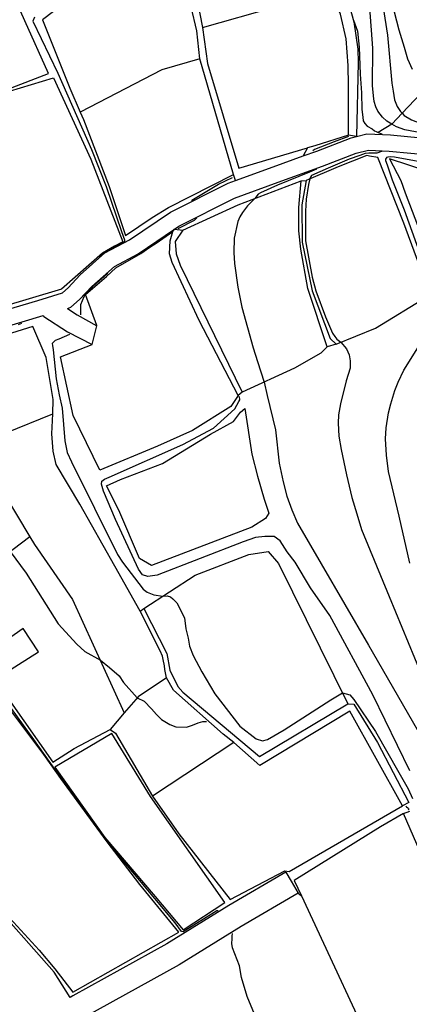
# Model space of a CAD drawing. Header units: metres. Extents: x -53000 to 0, y -90750 to 6.
# Tile 8 of 29: x -52402 to -52354, y -90426 to -90305. Entities that reach past the tile are written whole.
import ezdxf

# ---------------------------------------------------------------- set-up
doc = ezdxf.new("R2010")
doc.units = ezdxf.units.M
for name, color, linetype in [('2101000', 7, 'Continuous'), ('6101110', 7, 'Continuous'), ('6101120', 7, 'Continuous'), ('6110110', 7, 'Continuous'), ('6110120', 7, 'Continuous'), ('6301000', 7, 'Continuous'), ('6302000', 7, 'Continuous'), ('7101000', 7, 'Continuous'), ('7102000', 7, 'Continuous'), ('7521000', 7, 'Continuous')]:
    doc.layers.add(name, color=color, linetype=linetype)
picture_1 = doc.add_image_def('image1.tif', size_in_pixel=(4000, 3000))

msp = doc.modelspace()

# ---------------------------------------------------------------- linework, layer by layer
at = {"layer": '2101000'}
for points in [[(-52404.81, -90340.69, 45.47), (-52399.68, -90339.15, 46.5), (-52396.63, -90338.21, 47.29), (-52395.93, -90337.6, 47.63), (-52394.45, -90336, 47.75), (-52391.42, -90333.32, 48.09), (-52388.39, -90331.71, 48.88), (-52383.37, -90328.32, 49.68), (-52376.31, -90324.76, 50.59), (-52375.38, -90324.42, 50.72), (-52370.76, -90322.73, 51.39), (-52367.09, -90321.41, 51.85), (-52365.42, -90320.81, 52.07), (-52361.18, -90319.17, 52.98), (-52360.55, -90319.02, 53.13), (-52359.26, -90318.7, 53.43), (-52356.36, -90318.82, 54.23), (-52350.89, -90319.33, 54.57), (-52346.94, -90320.1, 55.02), (-52342.76, -90320.7, 56.28), (-52340.44, -90320.61, 56.84), (-52337.29, -90320.01, 57.07), (-52334, -90318.86, 58.55), (-52329.02, -90315.61, 59.89)], [(-52396.04, -90340.13, 47.2), (-52395.62, -90340, 47.29), (-52394.53, -90339.03, 47.63), (-52393.05, -90337.44, 47.75), (-52390.27, -90334.97, 48.09), (-52387.35, -90333.42, 48.88), (-52382.89, -90330.41, 49.59), (-52382.35, -90330.05, 49.68), (-52375.52, -90326.6, 50.59), (-52370.17, -90324.64, 51.39), (-52364.71, -90322.68, 52.07), (-52360.58, -90321.08, 52.98), (-52359.06, -90320.71, 53.43), (-52356.5, -90320.81, 54.23), (-52351.18, -90321.31, 54.57), (-52347.28, -90322.07, 55.02), (-52342.87, -90322.71, 56.28), (-52340.21, -90322.6, 56.84), (-52336.76, -90321.95, 57.07), (-52333.13, -90320.68, 58.55), (-52328.14, -90317.53, 59.89)], [(-52398.95, -90341.12, 46.5), (-52399.06, -90341.06, 46.5), (-52404.22, -90342.6, 45.47), (-52412.62, -90345.19, 45.13), (-52419.72, -90347.76, 44.34), (-52420.9, -90348.18, 44.34), (-52428.81, -90350.94, 43.46), (-52430.2, -90351.42, 43.31), (-52436.54, -90354.44, 42.97), (-52445.21, -90357.91, 42.74)], [(-52398.95, -90341.12, 46.5), (-52396.04, -90343.01, 47.72), (-52392.99, -90344.59, 49.43)], [(-52396.04, -90340.13, 47.2), (-52394.82, -90340.94, 47.72), (-52392.42, -90342.28, 49.43)], [(-52392.99, -90344.59, 49.43), (-52392.42, -90342.28, 49.43)], [(-52369.21, -90409.4, 45.18), (-52376.22, -90413.47, 44.11), (-52383.84, -90418.18, 43.31), (-52395.38, -90424.58, 42.63), (-52395.71, -90424.77, 42.76), (-52397.68, -90421.68, 42.69), (-52406.09, -90412.19, 42.63), (-52415.15, -90402.27, 42.63), (-52421.46, -90395.01, 42.63)], [(-52369.21, -90409.4, 45.18), (-52368.56, -90410.49, 45.18), (-52367.68, -90411.98, 45.18)], [(-52367.68, -90411.98, 45.18), (-52374.69, -90416.05, 44.11), (-52382.32, -90420.77, 43.31), (-52393.92, -90427.2, 42.63), (-52394.09, -90427.4, 42.8), (-52392.25, -90430.65, 42.8), (-52388.62, -90437.34, 42.86), (-52386.41, -90443.55, 42.86), (-52385.33, -90446.58, 42.86), (-52385.04, -90447.16, 42.86), (-52384.59, -90448.19, 42.86), (-52384.14, -90448.11, 43.09), (-52369.45, -90441.27, 43.71), (-52361.98, -90437.8, 44.94), (-52359.08, -90436.45, 45.42), (-52356.63, -90435.11, 45.81), (-52353.24, -90433.24, 46.35), (-52351.65, -90432.36, 46.61), (-52346.34, -90429.79, 48.36)]]:
    msp.add_polyline3d(points, dxfattribs=at)
at = {"layer": '6101110'}
msp.add_polyline3d([(-52366.71, -90324.42, 53.97), (-52367.23, -90327.41, 53.97), (-52367.19, -90332.01, 53.97), (-52365.98, -90337.99, 53.97), (-52363.76, -90343.83, 53.97), (-52363.03, -90344.52, 53.97)], dxfattribs=at)
at = {"layer": '6101120'}
msp.add_polyline3d([(-52363.03, -90344.52, 53.97), (-52364.12, -90344.87, 52.84), (-52366.49, -90337.71, 52.84), (-52367.35, -90332.84, 52.84), (-52367.63, -90330.6, 52.84), (-52367.61, -90327.73, 52.84), (-52367.31, -90324.45, 52.84), (-52366.71, -90324.42, 53.97)], dxfattribs=at)
at = {"layer": '6110110'}
for points in [[(-52384.24, -90292.29, 51.47), (-52381.71, -90297.93, 51.47), (-52380.04, -90302.46, 51.47), (-52379.44, -90305.61, 51.7)], [(-52364.53, -90295.59, 54.2), (-52361.91, -90301.1, 54.2), (-52360.87, -90304.95, 53.97), (-52360.36, -90308.3, 53.86), (-52360.31, -90309.94, 53.86), (-52360.55, -90319.02, 53.13)], [(-52379.44, -90305.61, 51.7), (-52378.83, -90310.07, 51.7), (-52374.99, -90322.89, 51.7), (-52366.54, -90320.42, 51.7)], [(-52381.86, -90330.53, 51.47), (-52382.8, -90331.93, 51.47), (-52382.67, -90333.44, 51.47), (-52382.2, -90334.83, 51.47), (-52374.57, -90350.41, 51.47)], [(-52386.63, -90376.99, 47.83), (-52383.83, -90382.55, 47.83), (-52383.46, -90384.58, 47.83), (-52382.48, -90386.59, 47.83), (-52381.85, -90387.28, 47.83), (-52372.44, -90395.19, 47.83), (-52361.59, -90388.7, 47.95), (-52360.87, -90388.77, 47.95), (-52357.97, -90393.46, 47.95), (-52354.11, -90400.83, 47.95)]]:
    msp.add_polyline3d(points, dxfattribs=at)
at = {"layer": '6110120'}
for points in [[(-52379.77, -90309.49, 49.65), (-52380.13, -90306.04, 49.31), (-52380.84, -90303.1, 49.31), (-52381.1, -90301.27, 49.31), (-52385.15, -90292.44, 49.31), (-52384.24, -90292.29, 51.47)], [(-52360.55, -90319.02, 53.13), (-52361.51, -90318.87, 51.7), (-52361.5, -90312.73, 51.7), (-52361.57, -90310.28, 51.7), (-52361.78, -90307.02, 51.7), (-52362.48, -90303.98, 51.7), (-52365.22, -90298.06, 51.7), (-52365.99, -90296.25, 51.7)], [(-52375.38, -90324.42, 50.72), (-52375.63, -90323.69, 49.65), (-52379.77, -90309.49, 49.65)], [(-52366.54, -90320.42, 51.7), (-52367.09, -90321.41, 51.85)], [(-52383.43, -90331.85, 49.43), (-52383.08, -90330.7, 49.43), (-52382.89, -90330.41, 49.59)], [(-52382.89, -90330.41, 49.59), (-52381.86, -90330.53, 51.47)], [(-52383.17, -90334.48, 49.43), (-52383.49, -90333.45, 49.43), (-52383.43, -90331.85, 49.43)], [(-52374.57, -90350.41, 51.47), (-52375.07, -90350.83, 49.43), (-52379.85, -90341.61, 49.43), (-52383.17, -90334.48, 49.43)], [(-52375.58, -90393.46, 45.18), (-52376.91, -90392.46, 45.9), (-52382.99, -90387.04, 46.24), (-52383.85, -90385.54, 46.24), (-52384.09, -90384.48, 46.24), (-52384.12, -90384.04, 46.36), (-52384.26, -90383.25, 46.36), (-52384.37, -90382.85, 46.36), (-52384.66, -90382.22, 46.36), (-52387.08, -90377.32, 46.36), (-52386.63, -90376.99, 47.83)], [(-52354.11, -90400.83, 47.95), (-52354.88, -90401.25, 45.18), (-52361.35, -90389.63, 45.18), (-52372.39, -90396.28, 45.18), (-52375.58, -90393.46, 45.18)], [(-52353.5, -90432.71, 45.18), (-52350.13, -90431.08, 45.18), (-52345.68, -90428.91, 45.18), (-52347.33, -90424.08, 45.18), (-52348.69, -90420.82, 45.18), (-52347.24, -90419.7, 45.18), (-52350.95, -90410.94, 45.18), (-52354.74, -90402.18, 45.18), (-52353.98, -90401.89, 46.58)]]:
    msp.add_polyline3d(points, dxfattribs=at)
at = {"layer": '6301000'}
for points in [[(-52379.44, -90305.61, 51.7), (-52370.47, -90303.08, 51.7), (-52371.55, -90298.01, 51.7), (-52365.99, -90296.25, 51.7)], [(-52363.03, -90344.52, 53.97), (-52358.19, -90342.58, 54.2), (-52351.77, -90338.64, 55.22), (-52351.59, -90338.12, 55.11), (-52354.71, -90329.66, 55.11), (-52357.92, -90321.61, 54.88), (-52358.94, -90321.44, 54.43), (-52359.25, -90321.35, 54.43), (-52362.78, -90322.73, 54.2), (-52366.71, -90324.42, 53.97)], [(-52381.86, -90330.53, 51.47), (-52375.08, -90327.4, 51.7), (-52367.31, -90324.45, 52.84)], [(-52400.3, -90342.34, 46.7), (-52405.55, -90343.99, 46.47), (-52418.17, -90348.8, 46.47), (-52417.29, -90350.91, 46.47), (-52413.88, -90358.75, 46.24), (-52413.86, -90359.36, 46.01), (-52414.67, -90360.73, 45.98), (-52417.03, -90362.56, 45.9), (-52421.59, -90365.43, 45.67), (-52413.9, -90379.73, 44.99)], [(-52387.08, -90377.32, 46.36), (-52390.2, -90371.79, 46.92), (-52394.52, -90364.19, 46.92), (-52397.42, -90359.3, 46.92), (-52397.78, -90357.68, 46.92), (-52397.95, -90355.54, 46.92), (-52397.82, -90353.08, 46.92), (-52397.77, -90351.34, 46.92), (-52398.65, -90346.16, 46.92), (-52400.3, -90342.34, 46.7)], [(-52375.07, -90350.83, 49.43), (-52375.95, -90352.19, 49.43), (-52380.66, -90355.14, 49.43), (-52384.99, -90357.06, 49.43), (-52392.05, -90360.01, 49.43), (-52395.32, -90353.29, 49.43), (-52396.87, -90346.09, 49.43), (-52392.99, -90344.59, 49.43)], [(-52364.12, -90344.87, 52.84), (-52364.92, -90345.62, 52.84), (-52368.13, -90347.49, 52.72), (-52374.57, -90350.41, 51.47)], [(-52386.63, -90376.99, 47.83), (-52380.36, -90372.92, 48.29), (-52373.77, -90370.35, 48.63), (-52371.37, -90370, 48.63), (-52370.1, -90371.48, 48.63), (-52361.59, -90388.7, 47.95)], [(-52404.98, -90385.74, 45.1), (-52399.57, -90382.31, 45.1), (-52401.46, -90379.46, 45.1), (-52404.42, -90381.51, 45.1), (-52406.48, -90383.07, 45.1), (-52407.18, -90383.45, 44.99), (-52410.43, -90377.61, 44.99), (-52413.9, -90379.73, 44.99)], [(-52404.98, -90385.74, 45.1), (-52397.82, -90395.88, 45.45), (-52395.2, -90394.19, 45.45), (-52390.8, -90391.86, 45.56), (-52390.13, -90392.32, 45.56), (-52385.57, -90400.05, 45.18)], [(-52375.58, -90393.46, 45.18), (-52385.57, -90400.05, 45.18)], [(-52367.68, -90411.98, 45.18), (-52367.28, -90412.32, 45.18), (-52357, -90434.41, 45.18), (-52356.63, -90435.11, 45.81)]]:
    msp.add_polyline3d(points, dxfattribs=at)
at = {"layer": '6302000'}
for points in [[(-52413.86, -90359.36, 46.01), (-52409.02, -90357.75, 46.24), (-52407.35, -90357.04, 46.42), (-52403.68, -90355.48, 46.81), (-52397.82, -90353.08, 46.92)], [(-52407.35, -90357.04, 46.42), (-52400.66, -90368.19, 46.36), (-52400.09, -90369.14, 46.36), (-52395.39, -90375.9, 46.24), (-52389.05, -90389.81, 45.79)], [(-52400.66, -90368.19, 46.36), (-52403.72, -90370.52, 45.9), (-52409.22, -90373.12, 45.71)], [(-52383.85, -90385.54, 46.24), (-52387.36, -90387.84, 46.01), (-52389.05, -90389.81, 45.79), (-52390.8, -90391.86, 45.56)]]:
    msp.add_polyline3d(points, dxfattribs=at)
at = {"layer": '7101000'}
for points in [[(-52356.51, -90301.27, 60), (-52355.34, -90305.93, 60), (-52354.69, -90308.03, 60), (-52354.26, -90309.49, 60), (-52353.71, -90310.76, 60)], [(-52380.78, -90326.84, 50), (-52380.77, -90326.83, 50), (-52377.46, -90324.87, 50), (-52375.77, -90324.04, 50)], [(-52382.44, -90330.32, 50), (-52380.41, -90329.3, 50), (-52380.12, -90329.01, 50)], [(-52353.97, -90396.94, 50), (-52358.53, -90387.6, 50), (-52363.79, -90377.85, 50), (-52366.17, -90374.48, 50), (-52368.08, -90371.32, 50), (-52369.03, -90370.04, 50), (-52369.92, -90368.71, 50), (-52370.65, -90368.17, 50), (-52371.79, -90368.17, 50), (-52372.93, -90368.3, 50), (-52374.44, -90368.8, 50), (-52385.02, -90372.91, 50), (-52386.16, -90373.09, 50), (-52386.8, -90372.86, 50), (-52387.3, -90372.18, 50), (-52390.13, -90366.05, 50), (-52391.59, -90362.58, 50), (-52391.86, -90361.72, 50), (-52391.82, -90361.35, 50), (-52391.5, -90361.13, 50), (-52390.91, -90360.85, 50), (-52381.87, -90356.84, 50), (-52378.09, -90354.84, 50), (-52375.49, -90352.47, 50), (-52374.98, -90351.57, 50), (-52374.85, -90351.35, 50), (-52374.9, -90350.96, 50)]]:
    msp.add_polyline3d(points, dxfattribs=at)
at = {"layer": '7102000'}
for points in [[(-52343.8, -90320.39, 56), (-52346.18, -90319.73, 56), (-52349.1, -90319.24, 56), (-52354.59, -90318.19, 56), (-52355.6, -90317.82, 56), (-52356.2, -90317.49, 56), (-52356.81, -90317.14, 56), (-52357.32, -90316.66, 56), (-52357.89, -90315.91, 56), (-52358.14, -90315.37, 56), (-52358.34, -90314.74, 56), (-52358.45, -90314.02, 56), (-52358.58, -90312.75, 56), (-52358.54, -90308.15, 56), (-52358.88, -90303.2, 56)], [(-52357.27, -90303.17, 58), (-52356.74, -90306.58, 58), (-52356.18, -90312.45, 58), (-52356.03, -90313.43, 58), (-52355.85, -90314.5, 58), (-52355.52, -90315.33, 58), (-52355.14, -90315.95, 58), (-52354.94, -90316.16, 58), (-52354.66, -90316.46, 58), (-52353.77, -90316.96, 58), (-52350.98, -90318.03, 58), (-52349.3, -90318.61, 58), (-52348.12, -90318.84, 58), (-52346.16, -90318.98, 58), (-52344.24, -90319, 58), (-52341.35, -90318.65, 58), (-52338.9, -90318.41, 58), (-52337.44, -90318.35, 58), (-52336.31, -90318.31, 58), (-52335.85, -90318.38, 58), (-52335.57, -90318.51, 58), (-52335.32, -90319.06, 58)], [(-52400.09, -90304.37, 48), (-52400.29, -90304.86, 48), (-52397.2, -90311.25, 48), (-52393.06, -90320.61, 48), (-52391.29, -90325.17, 48), (-52389.38, -90330.67, 48), (-52389.04, -90331.7, 48), (-52389.01, -90331.92, 48), (-52389.14, -90332.03, 48), (-52390.45, -90332.69, 48), (-52391.47, -90333.28, 48), (-52392.02, -90333.74, 48), (-52392.06, -90333.8, 48)], [(-52360.91, -90304.73, 54), (-52360.42, -90306.07, 54), (-52360.19, -90308.06, 54), (-52360.1, -90311.38, 54), (-52359.92, -90313.67, 54), (-52359.86, -90315.69, 54), (-52359.77, -90316.63, 54), (-52359.71, -90317.08, 54), (-52359.5, -90317.41, 54), (-52359.2, -90317.73, 54), (-52358.61, -90318.09, 54), (-52358.33, -90318.31, 54), (-52358.12, -90318.42, 54), (-52357.88, -90318.52, 54), (-52357.43, -90318.69, 54)], [(-52361.52, -90319.02, 52), (-52363.28, -90319.69, 52), (-52365.7, -90320.62, 52), (-52365.9, -90320.76, 52)], [(-52357.47, -90320.87, 54), (-52358.02, -90321.08, 54), (-52359.03, -90321.08, 54), (-52359.48, -90321.11, 54), (-52360.14, -90321.34, 54), (-52361.44, -90321.8, 54), (-52363.99, -90322.91, 54), (-52366.05, -90323.83, 54), (-52366.15, -90323.95, 54), (-52366.25, -90324.22, 54), (-52366.43, -90324.92, 54), (-52366.7, -90326.73, 54), (-52366.79, -90328.18, 54), (-52366.79, -90331.82, 54), (-52365.98, -90336.28, 54), (-52365.51, -90337.96, 54), (-52364.35, -90341.17, 54), (-52363.84, -90342.33, 54), (-52363.46, -90343.19, 54), (-52363.19, -90343.6, 54), (-52362.95, -90343.9, 54), (-52362.45, -90344.29, 54), (-52361.76, -90345.11, 54), (-52361.44, -90345.83, 54), (-52361.32, -90346.57, 54), (-52361.32, -90347.46, 54), (-52361.79, -90349.03, 54), (-52362.51, -90351.85, 54), (-52362.74, -90353.23, 54), (-52362.8, -90354.23, 54), (-52362.71, -90355.82, 54), (-52362.43, -90357.45, 54), (-52361.74, -90360.57, 54), (-52361.11, -90363.36, 54), (-52360.5, -90365.39, 54), (-52359.9, -90367.28, 54), (-52356.5, -90375.52, 54), (-52352.62, -90384.93, 54)], [(-52351.22, -90337.53, 56), (-52354.63, -90328.05, 56), (-52356.1, -90324.4, 56), (-52356.72, -90322.56, 56), (-52356.93, -90322.02, 56), (-52356.91, -90321.79, 56), (-52356.77, -90321.57, 56), (-52356.65, -90321.5, 56), (-52356.37, -90321.48, 56), (-52355.88, -90321.5, 56), (-52350.51, -90322.49, 56)], [(-52365.45, -90323.04, 52), (-52366.3, -90323.42, 52), (-52370.25, -90324.99, 52), (-52372.33, -90325.92, 52), (-52372.62, -90326.1, 52), (-52373.02, -90326.62, 52), (-52373.92, -90327.54, 52), (-52374.55, -90328.37, 52), (-52374.87, -90328.9, 52), (-52375.12, -90329.47, 52), (-52375.55, -90331.52, 52), (-52375.59, -90333.26, 52), (-52375.5, -90334.62, 52), (-52375.1, -90337.52, 52), (-52374.61, -90340, 52), (-52373.23, -90344.98, 52), (-52372.67, -90346.64, 52), (-52371.85, -90349.18, 52), (-52371.51, -90350.83, 52), (-52370.47, -90355.07, 52), (-52370.02, -90359.13, 52), (-52369.54, -90361.43, 52), (-52369.07, -90363.19, 52), (-52368.48, -90364.89, 52), (-52367.79, -90366.51, 52), (-52359.05, -90381.5, 52), (-52350.64, -90396.14, 52)], [(-52391.07, -90335.81, 48), (-52391.15, -90335.9, 48), (-52392.86, -90337.41, 48), (-52393.83, -90338.36, 48), (-52394.03, -90338.71, 48), (-52394.41, -90339.68, 48), (-52394.41, -90340.09, 48), (-52394.42, -90340.91, 48)], [(-52401.69, -90341.98, 46), (-52402.09, -90342.17, 46)], [(-52395.77, -90343.36, 48), (-52397.09, -90343.92, 48), (-52397.54, -90344.1, 48), (-52397.91, -90344.44, 48), (-52397.87, -90344.7, 48), (-52397.8, -90345.22, 48), (-52397.43, -90348.78, 48), (-52397.05, -90350.75, 48), (-52396.68, -90352.38, 48), (-52396.35, -90356.4, 48), (-52396.05, -90357.85, 48), (-52395.53, -90359, 48), (-52389.89, -90370.35, 48), (-52389.26, -90371.32, 48), (-52386.73, -90374.63, 48), (-52386.24, -90375, 48), (-52385.42, -90375.33, 48), (-52384.33, -90375.5, 48), (-52383.79, -90375.44, 48), (-52383.38, -90375.59, 48), (-52383.08, -90375.82, 48), (-52382.6, -90376.3, 48), (-52381.67, -90378.16, 48), (-52381.48, -90379.5, 48), (-52381.22, -90380.65, 48), (-52381.03, -90381.62, 48), (-52380.59, -90382.77, 48), (-52379.54, -90384.78, 48), (-52377.94, -90387.49, 48), (-52374.86, -90391.45, 48), (-52372.86, -90393.03, 48), (-52372.09, -90393.24, 48), (-52371.46, -90393.11, 48), (-52369.43, -90391.92, 48), (-52363.7, -90388.21, 48), (-52362.25, -90387.36, 48), (-52361.36, -90387.61, 48), (-52360.86, -90388.18, 48), (-52358.21, -90392.1, 48), (-52355.34, -90397.15, 48), (-52354.2, -90399.17, 48), (-52353.65, -90400.34, 48)], [(-52353.99, -90371.45, 56), (-52355.31, -90365.68, 56), (-52356.61, -90360.17, 56), (-52356.86, -90358.18, 56), (-52356.97, -90356.14, 56), (-52356.87, -90354.81, 56), (-52356.61, -90352.98, 56), (-52356.33, -90351.87, 56), (-52355.83, -90350.21, 56), (-52355.41, -90349.19, 56), (-52354.73, -90347.71, 56), (-52352.38, -90344.01, 56)], [(-52403.05, -90370, 46), (-52401.11, -90372.65, 46), (-52397.16, -90378.88, 46), (-52394.87, -90381.37, 46), (-52393.9, -90382.29, 46), (-52391.99, -90383.35, 46), (-52390.86, -90384.26, 46), (-52389.69, -90385.28, 46), (-52389.15, -90386.11, 46), (-52387.47, -90387.97, 46), (-52386.62, -90388.4, 46), (-52385.69, -90389.33, 46), (-52385.11, -90390.01, 46), (-52384.48, -90390.64, 46), (-52383.45, -90391.27, 46), (-52382.72, -90391.52, 46), (-52381.41, -90391.57, 46), (-52380.67, -90391.32, 46), (-52379.99, -90391.03, 46), (-52379.41, -90390.88, 46), (-52378.94, -90390.88, 46)], [(-52377.5, -90414.14, 44), (-52377.67, -90414.15, 44), (-52381.82, -90416.71, 44), (-52382.03, -90416.69, 44), (-52382.82, -90415.6, 44), (-52390.29, -90406.64, 44), (-52391.38, -90405.29, 44), (-52394.49, -90400.9, 44), (-52397.6, -90396.73, 44), (-52400.14, -90393.1, 44), (-52406.23, -90384.76, 44)], [(-52354.46, -90401.29, 46), (-52354.39, -90401.36, 46), (-52354.24, -90401.47, 46), (-52354.17, -90401.54, 46), (-52354.13, -90401.59, 46), (-52354.11, -90401.64, 46), (-52354.13, -90401.69, 46), (-52354.18, -90401.76, 46), (-52354.2, -90401.79, 46)], [(-52373.06, -90426.84, 44), (-52373.95, -90424.65, 44), (-52374.66, -90422.35, 44), (-52374.91, -90420.89, 44), (-52375.77, -90418.68, 44), (-52375.84, -90418.16, 44), (-52375.82, -90417.57, 44), (-52375.79, -90417.24, 44), (-52375.75, -90416.94, 44)]]:
    msp.add_polyline3d(points, dxfattribs=at)
at = {"layer": '7521000'}
for points in [[(-52385.15, -90292.44, 49.31), (-52393.48, -90293.8, 48.74), (-52392.22, -90298.25, 48.63), (-52391.84, -90299.16, 48.52), (-52399.1, -90304.7, 48.29), (-52395.73, -90313.08, 48.74), (-52394.48, -90316.02, 49.65)], [(-52424.17, -90308.57, 46.13), (-52418.66, -90320.01, 46.13), (-52412.32, -90316.65, 46.13), (-52398.36, -90311.28, 46.13), (-52404.16, -90298.3, 46.13), (-52407.34, -90299.47, 46.13), (-52413.16, -90302.77, 46.13), (-52420.09, -90306.89, 46.13), (-52424.17, -90308.57, 46.13)], [(-52343.87, -90301.84, 68), (-52346.16, -90304.89, 66), (-52346.42, -90305.25, 65.74), (-52348.15, -90307.61, 64), (-52350.15, -90310.34, 62), (-52352.14, -90313.07, 60), (-52352.63, -90313.73, 59.61), (-52354.94, -90316.16, 58), (-52356.2, -90317.49, 56), (-52357.88, -90318.52, 54)], [(-52379.77, -90309.49, 49.65), (-52384.43, -90310.81, 49.65), (-52394.48, -90316.02, 49.65), (-52394.04, -90316.92, 49.65)], [(-52397.76, -90311.8, 46.58), (-52393.17, -90321.8, 46.58), (-52389.22, -90331.94, 46.58), (-52390.26, -90332.51, 46.58), (-52391.74, -90333.34, 46.58), (-52396.76, -90337.79, 46.58), (-52404.35, -90340.04, 46.58), (-52407.68, -90331.28, 46.58), (-52413.14, -90333.04, 46.58), (-52418.19, -90320.34, 46.58), (-52412.41, -90317.28, 46.58), (-52404.55, -90313.88, 46.58), (-52397.76, -90311.8, 46.58)], [(-52394.04, -90316.92, 49.65), (-52390.89, -90325.16, 49.65), (-52388.9, -90331.18, 49.65), (-52385.64, -90328.97, 49.65), (-52383.63, -90327.74, 49.65), (-52375.63, -90323.69, 49.65)], [(-52361.51, -90318.87, 51.7), (-52365.66, -90320.16, 51.7), (-52366.54, -90320.42, 51.7)], [(-52349.07, -90328.03, 57.5), (-52345.81, -90325.94, 57.1), (-52351.6, -90323.35, 56.7), (-52356.47, -90321.78, 56.59), (-52355.1, -90324.43, 56.59), (-52354.54, -90325.94, 56.59), (-52351.32, -90334.4, 56.93), (-52350.53, -90336.82, 56.93), (-52350.3, -90336.95, 56.93)], [(-52392.42, -90342.28, 49.43), (-52392.41, -90342.23, 49.43), (-52393.82, -90338.43, 49.43), (-52391.25, -90336.2, 49.43), (-52390.07, -90335.15, 49.43), (-52387.01, -90333.4, 49.43), (-52385.93, -90332.63, 49.43), (-52385.15, -90332.11, 49.43), (-52383.08, -90330.7, 49.43)], [(-52374.26, -90352.44, 51.25), (-52373.38, -90358.03, 51.25), (-52372.68, -90360.76, 51.25), (-52371.88, -90363.59, 51.13), (-52371.31, -90365.31, 50.9), (-52371.7, -90365.94, 50.79), (-52373.4, -90367.03, 50.79), (-52385.72, -90371.72, 50.34), (-52387.17, -90370.86, 50.22), (-52389.7, -90364.93, 50.11), (-52391.22, -90361.93, 50.34), (-52389.51, -90361.14, 50.34), (-52384.37, -90359.19, 50.34), (-52378.46, -90355.58, 50.68), (-52375.64, -90354.03, 51.02), (-52374.76, -90352.87, 51.13), (-52374.26, -90352.44, 51.25)], [(-52395.37, -90424.13, 43.02), (-52382.36, -90416.77, 43.02), (-52387.12, -90410.91, 43.02), (-52391.16, -90405.67, 43.02), (-52396.83, -90397.9, 43.02), (-52398.92, -90394.94, 43.02), (-52406.34, -90385.11, 43.02), (-52410.15, -90387.08, 43.02), (-52416.48, -90375.3, 43.02), (-52422.75, -90364.77, 43.02), (-52425.73, -90358.05, 43.02)], [(-52441.92, -90364.89, 43.02), (-52440.12, -90368.87, 43.02), (-52437.12, -90375, 43.02), (-52436.32, -90376.09, 43.02), (-52429.88, -90384.23, 43.02), (-52418.85, -90397.69, 43.02), (-52408.7, -90409.13, 43.02), (-52403.1, -90415.04, 43.02), (-52399.51, -90418.98, 43.02), (-52397.6, -90421.26, 43.02), (-52395.37, -90424.13, 43.02)], [(-52381.82, -90416.46, 44.2), (-52376.69, -90413.11, 44.2), (-52385.83, -90400.09, 44.2), (-52390.57, -90392.34, 44.2), (-52397.56, -90396.51, 44.2), (-52391.42, -90405.13, 44.2), (-52385.26, -90412.37, 44.2), (-52381.82, -90416.46, 44.2)], [(-52385.57, -90400.05, 45.18), (-52382.36, -90404.7, 45.18)], [(-52368.81, -90409.3, 45.18), (-52354.88, -90401.25, 45.18)], [(-52354.74, -90402.18, 45.18), (-52357.59, -90403.81, 45.18)], [(-52357.59, -90403.81, 45.18), (-52368.17, -90410.4, 45.18), (-52367.28, -90412.32, 45.18)], [(-52382.36, -90404.7, 45.18), (-52376.04, -90412.76, 45.18), (-52369.32, -90409.21, 45.18), (-52368.81, -90409.3, 45.18)]]:
    msp.add_polyline3d(points, dxfattribs=at)

# ---------------------------------------------------------------- pictures from other files: only their frames are drawn
image = msp.add_image(picture_1, insert=(-53000.12, -90749.88), size_in_units=(1000, 750))
image.dxf.flags = 6

doc.saveas('drawing.dxf')
